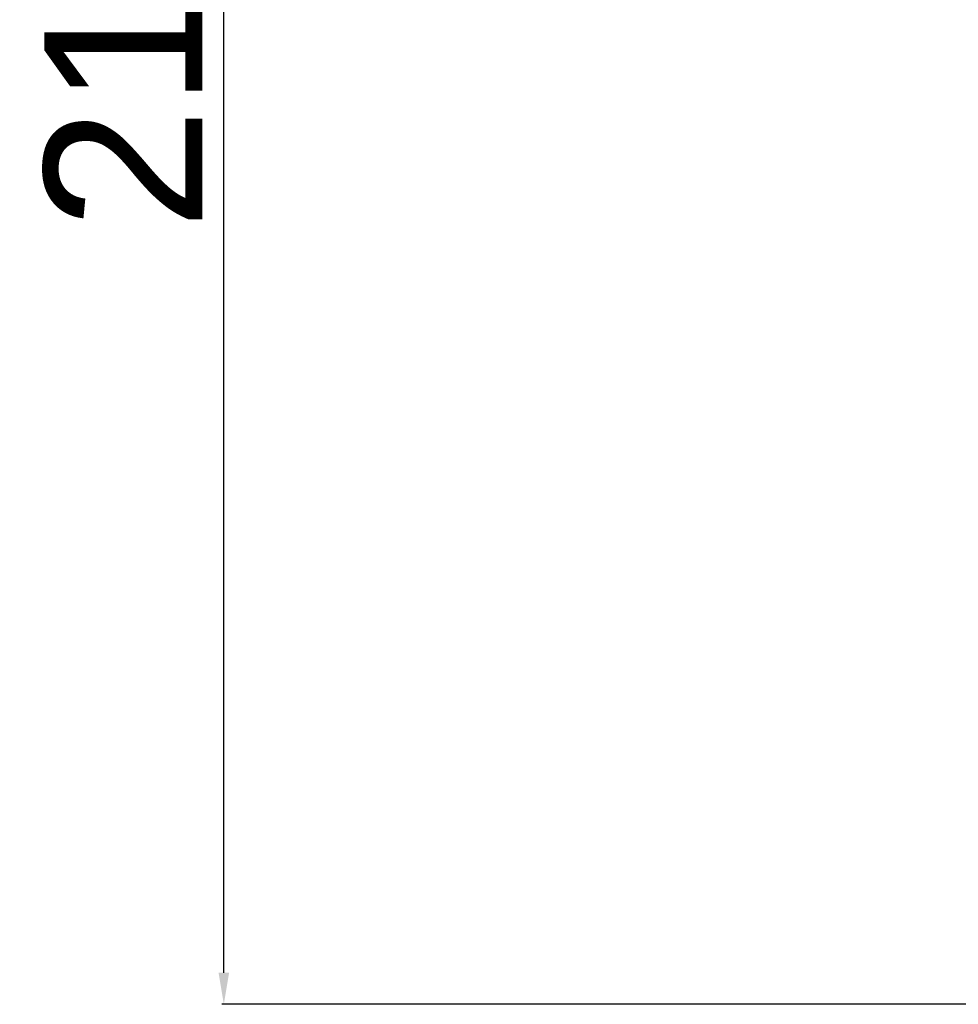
# Model space of a CAD drawing. Header units: millimetres. Extents: x 19192 to 20904, y 1507 to 2734.
# Tile 71 of 80: x 20662 to 20751, y 2380 to 2474. Entities that reach past the tile are written whole.
import ezdxf

# ---------------------------------------------------------------- set-up
doc = ezdxf.new("R2010")
doc.units = ezdxf.units.MM
doc.layers.add('粗实线', color=3, linetype='Continuous', lineweight=30)
doc.styles.get("Standard").update_dxf_attribs({"font": 'Arial Regular.ttf'})
doc.dimstyles.new('ISO-25', dxfattribs={"dimtxt": 15, "dimasz": 3, "dimexe": 0.2, "dimexo": 0, "dimgap": 2, "dimtad": 1, "dimdec": 1, "dimdsep": 46, "dimtxsty": 'Standard', "dimcen": 0, "dimadec": 0, "dimazin": 0, "dimtfac": 1, "dimtdec": 1, "dimtofl": 0, "dimtmove": 0, "dimatfit": 3, "dimfxl": 1, "dimarcsym": 0})

# ---------------------------------------------------------------- blocks, each defined once
blk = doc.blocks.new('*D71')
at = {"layer": 'Defpoints', "color": 0, "transparency": 16777216}
for p in [(20681.73, 2596.892), (20706.936, 2596.892), (20764.656, 2380.169)]:
    blk.add_point(p, dxfattribs=at)
at = {"layer": '粗实线', "color": 0, "lineweight": -2, "transparency": 16777216}
for p, q in [((20706.936, 2596.892), (20681.53, 2596.892)), ((20681.73, 2383.169), (20681.73, 2593.892)), ((20764.656, 2380.169), (20681.53, 2380.169))]:
    blk.add_line(p, q, dxfattribs=at)
at = {"layer": '粗实线', "color": 0, "transparency": 16777216}
for points in [[(20681.23, 2593.892), (20682.23, 2593.892), (20681.73, 2596.892)], [(20681.23, 2383.169), (20682.23, 2383.169), (20681.73, 2380.169)]]:
    blk.add_solid(points, dxfattribs=at)
at = {"layer": '粗实线', "color": 0, "transparency": 16777216, "insert": (20672.199, 2488.531), "char_height": 15, "attachment_point": 5, "rotation": 90}
blk.add_mtext('217mm', dxfattribs=at)

msp = doc.modelspace()

# ---------------------------------------------------------------- dimensions: what is measured, and where the dimension line sits
at = {"layer": '粗实线'}
dim = msp.add_linear_dim(base=(20681.73, 2596.892), p1=(20764.656, 2380.169), p2=(20706.936, 2596.892), angle=90, text='217mm', dimstyle='ISO-25', dxfattribs=at)
dim.commit()
dim.dimension.update_dxf_attribs({"geometry": '*D71', "text_midpoint": (20672.199, 2488.531)})

doc.saveas('drawing.dxf')
